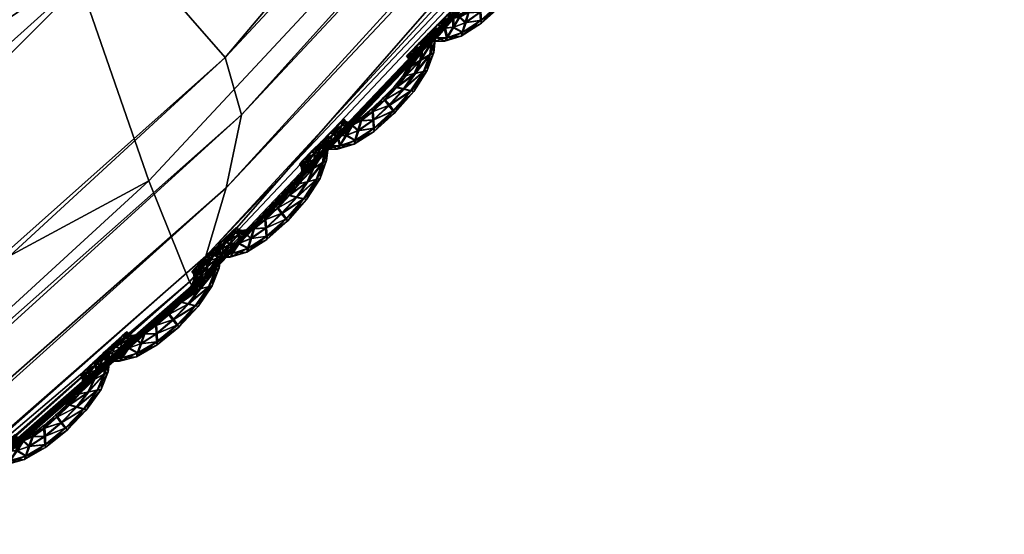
# Model space of a CAD drawing. Extents: x -7.4 to 7.4, y -11.5 to 9.8.
# Tile 123 of 256: x 2.833 to 3.203, y -9.933 to -9.739. Entities that reach past the tile are written whole.
import ezdxf

# ---------------------------------------------------------------- set-up
doc = ezdxf.new("R2010")
doc.units = 0
doc.header["$MEASUREMENT"] = 0
for name, color, linetype in [('A-FURN-3-ST', 150, 'Continuous'), ('A-FURN-3-ST-SEAM', 130, 'Continuous'), ('A-FURN-3-ST-SI', 160, 'Continuous')]:
    doc.layers.add(name, color=color, linetype=linetype)

msp = doc.modelspace()

# ---------------------------------------------------------------- meshes
at = {"layer": 'A-FURN-3-ST'}
mesh = msp.add_polyface(dxfattribs=at)
corners = [(4.47717, -7.95065, 1.0014), (4.33657, -7.82255, 0.61819), (5.06123, -6.76473, 0.61819), (5.23441, -6.83469, 1.00167), (3.67795, -8.94519, 1.00106), (3.5654, -8.76259, 0.61819), (2.88106, -9.79961, 1.00064), (2.80148, -9.5702, 0.61819), (2.12339, -10.4947, 1.00026), (2.08813, -10.22714, 0.61819), (1.39971, -11.01127, 0.99996), (1.4003, -10.71541, 0.61819), (0.69531, -11.33124, 0.99977), (0.70433, -11.01782, 0.61819), (0, -11.44075, 0.99973), (0, -11.12132, 0.61819), (0.5029, -7.33939, 0.55836), (1.00864, -7.24488, 0.55836), (1.09321, -8.13246, 0.55836), (0.54683, -8.28021, 0.55836), (0, -7.37169, 0.55836), (0, -8.33072, 0.55836), (0.60116, -9.28258, 0.55836), (0, -9.35254, 0.55836), (1.19698, -9.07818, 0.55836), (1.52065, -7.09466, 0.55836), (2.0442, -6.90596, 0.55836), (2.19798, -7.58676, 0.55836), (1.64059, -7.89572, 0.55836), (1.7878, -8.74879, 0.55836), (2.39644, -8.30893, 0.55836), (2.76, -7.2209, 0.55836), (3.03409, -7.77204, 0.55836), (3.64265, -7.14208, 0.55836), (4.03502, -7.5243, 0.56582), (4.67836, -6.60499, 0.56582), (1.31767, -10.01274, 0.56582), (0.66432, -10.27312, 0.56582), (0, -10.36224, 0.56582), (2.62062, -9.02726, 0.56582), (1.95821, -9.59241, 0.56582), (3.32982, -8.33303, 0.56582)]
mesh.append_faces([[corners[k] for k in face] for face in [(0, 1, 2), (2, 3, 0), (0, 4, 5), (5, 1, 0), (4, 6, 7), (7, 5, 4), (6, 8, 9), (9, 7, 6), (8, 10, 11), (11, 9, 8), (10, 12, 13), (13, 11, 10), (12, 14, 15), (15, 13, 12), (21, 19, 22), (22, 23, 21), (19, 18, 24), (24, 22, 19), (18, 28, 29), (29, 24, 18), (28, 27, 30), (30, 29, 28), (27, 31, 32), (32, 30, 27), (33, 32, 31), (1, 34, 35), (22, 24, 36), (36, 37, 22), (23, 22, 37), (37, 38, 23), (38, 37, 13), (13, 15, 38), (37, 36, 11), (11, 13, 37), (29, 30, 39), (39, 40, 29), (24, 29, 40), (40, 36, 24), (36, 40, 9), (9, 11, 36), (40, 39, 7), (7, 9, 40), (32, 33, 34), (34, 41, 32), (30, 32, 41), (41, 39, 30), (39, 41, 5), (5, 7, 39), (41, 34, 1), (1, 5, 41)]])
mesh.append_faces([[corners[k] for k in face] for face in [(16, 17, 18), (20, 16, 19), (25, 26, 27), (17, 25, 28)]], dxfattribs={"vtx0": -1, "vtx1": -1, "vtx2": -1})
mesh.append_faces([[corners[k] for k in face] for face in [(18, 19, 16), (19, 21, 20), (27, 28, 25), (28, 18, 17), (31, 27, 26)]], dxfattribs={"vtx1": -1, "vtx2": -1})
mesh = msp.add_polyface(dxfattribs=at)
corners = [(4.52296, -7.97323, 17.62762), (3.71811, -8.97618, 17.61054), (3.71816, -8.97519, 17.60392), (2.89974, -9.83781, 17.59065), (2.90013, -9.83669, 17.58403), (3.71808, -8.97778, 17.62184), (4.52355, -7.97463, 17.63892), (2.90987, -9.75318, 17.64215), (3.70628, -8.89971, 17.66208), (3.66489, -8.85995, 17.75476), (2.87156, -9.70918, 17.73544), (4.4518, -7.87142, 17.77119), (4.49106, -7.90624, 17.67919), (3.71633, -8.91916, 17.64375), (2.916, -9.77468, 17.6237), (2.91023, -9.80225, 17.62861), (3.71823, -8.94408, 17.64854), (4.50372, -7.92329, 17.66094), (4.51291, -7.94509, 17.66561), (3.71823, -8.96724, 17.65139), (2.90263, -9.82792, 17.63158), (2.89926, -9.83888, 17.61956), (3.71808, -8.97713, 17.63937), (4.52031, -7.9654, 17.66835), (4.52335, -7.97405, 17.65633), (2.89906, -9.83962, 17.60199), (1.58171, -8.45956, 18.27869), (1.7571, -9.27744, 18.22761), (2.41476, -8.73272, 18.24062), (2.18599, -8.0359, 18.28793), (1.92196, -9.92626, 18.11565), (2.62767, -9.29037, 18.1314), (3.38768, -8.50872, 18.1468), (3.12344, -8.06359, 18.25272), (4.52296, -7.97323, 17.61533), (3.71811, -8.97618, 17.59822), (3.71808, -8.97778, 17.59309), (2.89906, -9.83962, 17.5732), (2.89974, -9.83781, 17.57833), (4.5226, -7.97237, 17.62104), (2.78086, -9.59105, 17.93085), (3.56595, -8.75662, 17.94865), (4.35453, -7.78527, 17.96356)]
mesh.append_faces([[corners[k] for k in face] for face in [(0, 1, 2), (1, 3, 4), (4, 2, 1), (3, 1, 5), (6, 5, 1), (7, 8, 9), (9, 10, 7), (11, 9, 8), (12, 8, 13), (14, 13, 8), (8, 7, 14), (15, 16, 13), (13, 14, 15), (17, 13, 16), (18, 16, 19), (20, 19, 16), (16, 15, 20), (21, 22, 19), (19, 20, 21), (23, 19, 22), (24, 22, 5), (25, 5, 22), (26, 27, 28), (28, 29, 26), (27, 30, 31), (31, 28, 27), (28, 31, 32), (32, 33, 28), (34, 35, 36), (37, 36, 35), (2, 4, 38), (38, 35, 2), (39, 2, 35), (31, 40, 41), (41, 32, 31), (32, 41, 42), (41, 9, 11), (40, 10, 9), (9, 41, 40)]])
mesh = msp.add_polyface(dxfattribs=at)
corners = [(3.71808, -8.97778, 17.62184), (2.89906, -9.83962, 17.60199), (2.89974, -9.83781, 17.59065), (2.09798, -10.53875, 17.57202), (2.09873, -10.53756, 17.5654), (2.90013, -9.83669, 17.58403), (1.34356, -11.05846, 17.55079), (1.34272, -11.05969, 17.55737), (2.09675, -10.54069, 17.58339), (1.38435, -10.96349, 17.60819), (2.13023, -10.44749, 17.62328), (2.10325, -10.40007, 17.717), (2.90987, -9.75318, 17.64215), (2.87156, -9.70918, 17.73544), (2.13075, -10.47069, 17.60484), (2.916, -9.77468, 17.6237), (1.38079, -10.98796, 17.58978), (1.36516, -11.01932, 17.59499), (2.11769, -10.50043, 17.60986), (2.91023, -9.80225, 17.62861), (2.10336, -10.52808, 17.61298), (2.90263, -9.82792, 17.63158), (1.34882, -11.04844, 17.59826), (3.71808, -8.97713, 17.63937), (2.89926, -9.83888, 17.61956), (1.34169, -11.06089, 17.58635), (2.09711, -10.53991, 17.601), (1.34134, -11.06171, 17.56875), (2.89974, -9.83781, 17.57833), (2.09798, -10.53875, 17.55969), (2.09675, -10.54069, 17.55456), (2.89906, -9.83962, 17.5732), (1.34134, -11.06175, 17.53996), (1.34272, -11.05969, 17.54509), (3.71811, -8.97618, 17.59822), (1.92196, -9.92626, 18.11565), (2.03727, -10.26988, 17.91336), (2.78086, -9.59105, 17.93085), (2.62767, -9.29037, 18.1314), (1.33414, -10.77441, 17.89898)]
mesh.append_faces([[corners[k] for k in face] for face in [(0, 1, 2), (2, 3, 4), (4, 5, 2), (6, 4, 3), (7, 3, 8), (1, 8, 3), (3, 2, 1), (9, 10, 11), (10, 12, 13), (13, 11, 10), (14, 15, 12), (12, 10, 14), (16, 14, 10), (17, 18, 14), (18, 19, 15), (15, 14, 18), (20, 21, 19), (19, 18, 20), (22, 20, 18), (23, 24, 1), (25, 26, 20), (26, 24, 21), (21, 20, 26), (8, 1, 24), (24, 26, 8), (27, 8, 26), (28, 29, 30), (30, 31, 28), (32, 30, 29), (33, 29, 4), (5, 4, 29), (29, 28, 5), (34, 28, 31), (35, 36, 37), (37, 38, 35), (36, 11, 13), (13, 37, 36), (11, 36, 39)]])
at = {"layer": 'A-FURN-3-ST-SEAM'}
mesh = msp.add_polyface(dxfattribs=at)
corners = [(3.02487, -9.71767, 17.59039), (3.02, -9.72504, 17.59023), (3.01727, -9.72442, 17.59149), (3.01173, -9.73052, 17.59137), (3.02119, -9.72525, 17.58689), (3.02139, -9.71853, 17.5916), (3.01019, -9.72846, 17.59012), (3.01339, -9.73258, 17.59008), (3.01415, -9.73328, 17.5867), (3.02629, -9.71733, 17.587), (3.0272, -9.7114, 17.59042), (3.01462, -9.72376, 17.59023), (3.00552, -9.73291, 17.59), (3.00571, -9.73604, 17.59122), (3.01371, -9.7325, 17.58335), (3.02032, -9.725, 17.58354), (3.02352, -9.71359, 17.59168), (3.01806, -9.71935, 17.59035), (3.00975, -9.72768, 17.58677), (3.01375, -9.72347, 17.58685), (3.00603, -9.73917, 17.58989), (3.00631, -9.74028, 17.58651), (3.00635, -9.73909, 17.58316), (3.02515, -9.71758, 17.58365), (3.02871, -9.71054, 17.58708), (3.02776, -9.70691, 17.59046), (3.01695, -9.71964, 17.58696), (3.0056, -9.73171, 17.58666), (3.00128, -9.73629, 17.58989), (3.0001, -9.74004, 17.59107), (3.00615, -9.73592, 17.58194), (3.01217, -9.73044, 17.5821), (3.01767, -9.7243, 17.58225), (3.02412, -9.71004, 17.59172), (3.01996, -9.71577, 17.59039), (3.01877, -9.71655, 17.587), (3.0149, -9.72368, 17.5835), (3.0105, -9.72838, 17.58339), (3.01838, -9.71927, 17.58362), (2.99903, -9.74375, 17.58974), (2.99875, -9.7451, 17.58635), (2.9993, -9.74366, 17.58301), (3.00053, -9.73991, 17.58183), (3.02182, -9.71845, 17.58236), (3.02752, -9.71132, 17.58369), (3.02926, -9.70572, 17.58712), (3.02744, -9.70457, 17.59046), (3.02028, -9.71569, 17.58365), (3.00583, -9.73283, 17.58327), (3.00184, -9.73485, 17.58654), (2.99792, -9.73802, 17.58982), (2.9955, -9.74185, 17.59099), (3.0016, -9.7362, 17.58316), (3.02894, -9.7032, 17.58712), (3.02384, -9.70811, 17.59172), (3.0206, -9.71317, 17.59042), (3.01941, -9.71433, 17.58704), (3.02087, -9.71313, 17.58369), (3.02396, -9.7135, 17.58244), (2.99321, -9.74568, 17.58963), (2.9925, -9.74704, 17.58624), (2.99353, -9.74556, 17.5829), (2.99594, -9.74173, 17.58171), (2.99823, -9.73794, 17.58308), (3.02803, -9.70683, 17.58373), (3.02776, -9.70448, 17.58377), (3.02823, -9.70205, 17.58712), (3.02677, -9.70341, 17.5905), (3.02451, -9.70996, 17.58244), (2.99895, -9.73654, 17.58647), (2.99558, -9.73843, 17.58978), (2.99234, -9.7421, 17.59092), (3.02705, -9.70337, 17.58377), (3.02317, -9.707, 17.59172), (3.02036, -9.71161, 17.59042), (3.01917, -9.71289, 17.58704), (3.02063, -9.71153, 17.58369), (2.98925, -9.74576, 17.58959), (2.98822, -9.74708, 17.58617), (2.98957, -9.74568, 17.58285), (2.99278, -9.74197, 17.58168), (2.9959, -9.73835, 17.58305), (2.99693, -9.73699, 17.58643), (3.02424, -9.70798, 17.58247), (3.02356, -9.70691, 17.58247), (2.9942, -9.73798, 17.58978), (2.99064, -9.74156, 17.59092), (3.01968, -9.71058, 17.59042), (3.0185, -9.7119, 17.58704), (3.01996, -9.7105, 17.58369), (2.99566, -9.73657, 17.58643), (2.98719, -9.74515, 17.58955), (2.98605, -9.74646, 17.58617), (2.98751, -9.74506, 17.58282), (2.99107, -9.74144, 17.58168), (2.99451, -9.73789, 17.58305), (2.99487, -9.73571, 17.58643), (2.99337, -9.73711, 17.58978), (2.98977, -9.7407, 17.59092), (2.99368, -9.73699, 17.58305), (2.98628, -9.74424, 17.58955), (2.98514, -9.74556, 17.58617), (2.9866, -9.74415, 17.58282), (2.9902, -9.74057, 17.58168)]
mesh.append_faces([[corners[k] for k in face] for face in [(2, 1, 0), (1, 2, 3), (0, 1, 4), (0, 5, 2), (6, 3, 2), (3, 7, 1), (8, 4, 1), (4, 9, 0), (5, 0, 10), (11, 2, 5), (3, 6, 12), (2, 11, 6), (7, 3, 13), (1, 7, 8), (4, 8, 14), (9, 4, 15), (10, 0, 9), (10, 16, 5), (5, 17, 11), (12, 6, 18), (12, 13, 3), (6, 11, 19), (13, 20, 7), (21, 8, 7), (22, 14, 8), (14, 15, 4), (15, 23, 9), (9, 24, 10), (16, 10, 25), (17, 5, 16), (11, 17, 26), (19, 18, 6), (18, 27, 12), (13, 12, 28), (26, 19, 11), (20, 13, 29), (7, 20, 21), (8, 21, 22), (14, 22, 30), (15, 14, 31), (23, 15, 32), (24, 9, 23), (25, 10, 24), (25, 33, 16), (16, 34, 17), (35, 26, 17), (18, 19, 36), (27, 18, 37), (28, 12, 27), (28, 29, 13), (19, 26, 38), (29, 39, 20), (40, 21, 20), (41, 22, 21), (42, 30, 22), (30, 31, 14), (31, 32, 15), (32, 43, 23), (23, 44, 24), (24, 45, 25), (33, 25, 46), (34, 16, 33), (17, 34, 35), (26, 35, 47), (38, 36, 19), (36, 37, 18), (37, 48, 27), (27, 49, 28), (29, 28, 50), (47, 38, 26), (39, 29, 51), (20, 39, 40), (21, 40, 41), (22, 41, 42), (30, 42, 52), (31, 30, 48), (32, 31, 37), (43, 32, 36), (44, 23, 43), (45, 24, 44), (25, 45, 53), (53, 46, 25), (46, 54, 33), (33, 55, 34), (56, 35, 34), (57, 47, 35), (36, 38, 43), (37, 36, 32), (48, 37, 31), (49, 27, 48), (50, 28, 49), (50, 51, 29), (38, 47, 58), (51, 59, 39), (60, 40, 39), (61, 41, 40), (62, 42, 41), (63, 52, 42), (52, 48, 30), (43, 58, 44), (44, 64, 45), (65, 53, 45), (46, 53, 66), (54, 46, 67), (55, 33, 54), (34, 55, 56), (35, 56, 57), (47, 57, 68), (58, 43, 38), (48, 52, 49), (49, 69, 50), (51, 50, 70), (68, 58, 47), (59, 51, 71), (39, 59, 60), (40, 60, 61), (41, 61, 62), (42, 62, 63), (52, 63, 69), (64, 44, 58), (45, 64, 65), (53, 65, 72), (72, 66, 53), (66, 67, 46), (67, 73, 54), (54, 74, 55), (56, 55, 74), (57, 56, 75), (68, 57, 76), (69, 49, 52), (70, 50, 69), (70, 71, 51), (58, 68, 64), (71, 77, 59), (78, 60, 59), (79, 61, 60), (80, 62, 61), (81, 63, 62), (82, 69, 63), (83, 65, 64), (84, 72, 65), (74, 54, 73), (74, 75, 56), (75, 76, 57), (76, 83, 68), (69, 82, 70), (71, 70, 85), (64, 68, 83), (77, 71, 86), (59, 77, 78), (60, 78, 79), (61, 79, 80), (62, 80, 81), (63, 81, 82), (65, 83, 84), (73, 87, 74), (75, 74, 87), (76, 75, 88), (83, 76, 89), (70, 82, 90), (90, 85, 70), (85, 86, 71), (86, 91, 77), (78, 77, 91), (79, 78, 92), (80, 79, 93), (81, 80, 94), (82, 81, 95), (89, 84, 83), (87, 88, 75), (88, 89, 76), (95, 90, 82), (85, 90, 96), (86, 85, 97), (91, 86, 98), (91, 92, 78), (92, 93, 79), (93, 94, 80), (94, 95, 81), (90, 95, 99), (99, 96, 90), (96, 97, 85), (97, 98, 86), (98, 100, 91), (92, 91, 100), (93, 92, 101), (94, 93, 102), (95, 94, 103), (103, 99, 95), (100, 101, 92), (101, 102, 93), (102, 103, 94)]])
mesh = msp.add_polyface(dxfattribs=at)
corners = [(2.9845, -9.75837, 17.5894), (2.97968, -9.76575, 17.58925), (2.97691, -9.76509, 17.5905), (2.97136, -9.77122, 17.59039), (2.98082, -9.76595, 17.5859), (2.98106, -9.7592, 17.59061), (2.96982, -9.76917, 17.58913), (2.97303, -9.77324, 17.58909), (2.97378, -9.77398, 17.58571), (2.98593, -9.758, 17.58601), (2.98688, -9.75207, 17.58944), (2.97425, -9.76443, 17.58925), (2.96519, -9.77357, 17.58902), (2.96539, -9.77675, 17.59023), (2.97334, -9.77316, 17.58236), (2.97995, -9.76566, 17.58251), (2.9832, -9.75425, 17.59069), (2.97774, -9.76002, 17.58932), (2.96939, -9.76834, 17.58578), (2.97342, -9.76414, 17.58586), (2.96566, -9.77983, 17.5889), (2.96594, -9.78099, 17.58552), (2.96598, -9.77975, 17.58217), (2.98482, -9.75829, 17.58267), (2.98838, -9.7512, 17.58609), (2.98743, -9.74758, 17.58947), (2.97659, -9.76031, 17.58597), (2.96523, -9.77238, 17.58567), (2.96092, -9.77695, 17.5889), (2.95973, -9.7807, 17.59008), (2.96579, -9.77662, 17.58095), (2.9718, -9.7711, 17.58111), (2.97734, -9.765, 17.58126), (2.98379, -9.75071, 17.59073), (2.97963, -9.75644, 17.5894), (2.97841, -9.75721, 17.58601), (2.97457, -9.76435, 17.58251), (2.97014, -9.76908, 17.5824), (2.97801, -9.75994, 17.58263), (2.95866, -9.78441, 17.58875), (2.95839, -9.78581, 17.58537), (2.95898, -9.78433, 17.58202), (2.96017, -9.78058, 17.58084), (2.98146, -9.75911, 17.58137), (2.98716, -9.75199, 17.5827), (2.9889, -9.74634, 17.58613), (2.98711, -9.74519, 17.58947), (2.97995, -9.75635, 17.58267), (2.96551, -9.77349, 17.58229), (2.96151, -9.77551, 17.58556), (2.95755, -9.77868, 17.58883), (2.95518, -9.78251, 17.59), (2.96124, -9.77687, 17.58217), (2.98858, -9.74387, 17.58613), (2.98351, -9.74873, 17.59073), (2.98027, -9.75384, 17.58944), (2.97904, -9.755, 17.58605), (2.98055, -9.75376, 17.5827), (2.98359, -9.75417, 17.58145), (2.95288, -9.78635, 17.58864), (2.95217, -9.78771, 17.58525), (2.9532, -9.78626, 17.5819), (2.95562, -9.78243, 17.58073), (2.95787, -9.7786, 17.5821), (2.98771, -9.74749, 17.58274), (2.98739, -9.74515, 17.58274), (2.98791, -9.74267, 17.58613), (2.98644, -9.74408, 17.58951), (2.98419, -9.75062, 17.58145), (2.95862, -9.7772, 17.58548), (2.95522, -9.7791, 17.58879), (2.95202, -9.78276, 17.58993), (2.98676, -9.74399, 17.58278), (2.98284, -9.74766, 17.59073), (2.98003, -9.75228, 17.58944), (2.97884, -9.75355, 17.58605), (2.98031, -9.75219, 17.5827), (2.94889, -9.78643, 17.5886), (2.94786, -9.78775, 17.58518), (2.9492, -9.78635, 17.58187), (2.95245, -9.78264, 17.58069), (2.95554, -9.77897, 17.58206), (2.95656, -9.77765, 17.58544), (2.98391, -9.74865, 17.58149), (2.98324, -9.74758, 17.58149), (2.95387, -9.7786, 17.58879), (2.95031, -9.78223, 17.58993), (2.97936, -9.75124, 17.58944), (2.97817, -9.75252, 17.58605), (2.97963, -9.75116, 17.5827), (2.95534, -9.77724, 17.58544), (2.94687, -9.78581, 17.58856), (2.94572, -9.78709, 17.58518), (2.94719, -9.78573, 17.58183), (2.95075, -9.7821, 17.58069), (2.95419, -9.77852, 17.58206), (2.95454, -9.77637, 17.58544), (2.95304, -9.77774, 17.58879), (2.94944, -9.78136, 17.58993), (2.95336, -9.77765, 17.58206), (2.94596, -9.78491, 17.58856), (2.94477, -9.78622, 17.58518), (2.94627, -9.78482, 17.58183), (2.94988, -9.78124, 17.58069)]
mesh.append_faces([[corners[k] for k in face] for face in [(2, 1, 0), (1, 2, 3), (0, 1, 4), (0, 5, 2), (6, 3, 2), (3, 7, 1), (8, 4, 1), (4, 9, 0), (5, 0, 10), (11, 2, 5), (3, 6, 12), (2, 11, 6), (7, 3, 13), (1, 7, 8), (4, 8, 14), (9, 4, 15), (10, 0, 9), (10, 16, 5), (5, 17, 11), (12, 6, 18), (12, 13, 3), (6, 11, 19), (13, 20, 7), (21, 8, 7), (22, 14, 8), (14, 15, 4), (15, 23, 9), (9, 24, 10), (16, 10, 25), (17, 5, 16), (11, 17, 26), (19, 18, 6), (18, 27, 12), (13, 12, 28), (26, 19, 11), (20, 13, 29), (7, 20, 21), (8, 21, 22), (14, 22, 30), (15, 14, 31), (23, 15, 32), (24, 9, 23), (25, 10, 24), (25, 33, 16), (16, 34, 17), (35, 26, 17), (18, 19, 36), (27, 18, 37), (28, 12, 27), (28, 29, 13), (19, 26, 38), (29, 39, 20), (40, 21, 20), (41, 22, 21), (42, 30, 22), (30, 31, 14), (31, 32, 15), (32, 43, 23), (23, 44, 24), (24, 45, 25), (33, 25, 46), (34, 16, 33), (17, 34, 35), (26, 35, 47), (38, 36, 19), (36, 37, 18), (37, 48, 27), (27, 49, 28), (29, 28, 50), (47, 38, 26), (39, 29, 51), (20, 39, 40), (21, 40, 41), (22, 41, 42), (30, 42, 52), (31, 30, 48), (32, 31, 37), (43, 32, 36), (44, 23, 43), (45, 24, 44), (25, 45, 53), (53, 46, 25), (46, 54, 33), (33, 55, 34), (56, 35, 34), (57, 47, 35), (36, 38, 43), (37, 36, 32), (48, 37, 31), (49, 27, 48), (50, 28, 49), (50, 51, 29), (38, 47, 58), (51, 59, 39), (60, 40, 39), (61, 41, 40), (62, 42, 41), (63, 52, 42), (52, 48, 30), (43, 58, 44), (44, 64, 45), (65, 53, 45), (46, 53, 66), (54, 46, 67), (55, 33, 54), (34, 55, 56), (35, 56, 57), (47, 57, 68), (58, 43, 38), (48, 52, 49), (49, 69, 50), (51, 50, 70), (68, 58, 47), (59, 51, 71), (39, 59, 60), (40, 60, 61), (41, 61, 62), (42, 62, 63), (52, 63, 69), (64, 44, 58), (45, 64, 65), (53, 65, 72), (72, 66, 53), (66, 67, 46), (67, 73, 54), (54, 74, 55), (56, 55, 74), (57, 56, 75), (68, 57, 76), (69, 49, 52), (70, 50, 69), (70, 71, 51), (58, 68, 64), (71, 77, 59), (78, 60, 59), (79, 61, 60), (80, 62, 61), (81, 63, 62), (82, 69, 63), (83, 65, 64), (84, 72, 65), (74, 54, 73), (74, 75, 56), (75, 76, 57), (76, 83, 68), (69, 82, 70), (71, 70, 85), (64, 68, 83), (77, 71, 86), (59, 77, 78), (60, 78, 79), (61, 79, 80), (62, 80, 81), (63, 81, 82), (65, 83, 84), (73, 87, 74), (75, 74, 87), (76, 75, 88), (83, 76, 89), (70, 82, 90), (90, 85, 70), (85, 86, 71), (86, 91, 77), (78, 77, 91), (79, 78, 92), (80, 79, 93), (81, 80, 94), (82, 81, 95), (89, 84, 83), (87, 88, 75), (88, 89, 76), (95, 90, 82), (85, 90, 96), (86, 85, 97), (91, 86, 98), (91, 92, 78), (92, 93, 79), (93, 94, 80), (94, 95, 81), (90, 95, 99), (99, 96, 90), (96, 97, 85), (97, 98, 86), (98, 100, 91), (92, 91, 100), (93, 92, 101), (94, 93, 102), (95, 94, 103), (103, 99, 95), (100, 101, 92), (101, 102, 93), (102, 103, 94)]])
mesh = msp.add_polyface(dxfattribs=at)
corners = [(2.94414, -9.79904, 17.58841), (2.93931, -9.80641, 17.58826), (2.93654, -9.80579, 17.58951), (2.931, -9.81189, 17.5894), (2.94046, -9.80662, 17.58491), (2.9407, -9.7999, 17.58963), (2.9295, -9.80983, 17.58814), (2.93266, -9.81395, 17.5881), (2.93341, -9.81465, 17.58472), (2.94556, -9.79871, 17.58502), (2.94651, -9.79273, 17.58845), (2.93393, -9.80509, 17.58826), (2.92483, -9.81424, 17.58803), (2.92498, -9.81737, 17.58921), (2.93298, -9.81387, 17.58137), (2.93959, -9.80637, 17.58152), (2.94283, -9.79491, 17.5897), (2.93737, -9.80068, 17.58833), (2.92906, -9.80901, 17.5848), (2.93306, -9.8048, 17.58487), (2.9253, -9.8205, 17.58792), (2.92554, -9.82162, 17.58453), (2.92562, -9.82042, 17.58118), (2.94445, -9.79895, 17.58168), (2.94802, -9.79187, 17.5851), (2.94707, -9.78824, 17.58848), (2.93626, -9.80097, 17.58499), (2.9249, -9.81304, 17.58468), (2.92055, -9.81762, 17.58792), (2.91937, -9.82132, 17.58909), (2.92542, -9.81729, 17.57997), (2.93143, -9.81177, 17.58012), (2.93698, -9.80567, 17.58027), (2.94342, -9.79137, 17.58974), (2.93931, -9.7971, 17.58841), (2.93808, -9.79788, 17.58502), (2.9342, -9.80501, 17.58152), (2.92981, -9.80975, 17.58141), (2.93769, -9.80064, 17.58164), (2.91826, -9.82503, 17.58776), (2.91798, -9.82639, 17.58438), (2.91858, -9.82495, 17.58103), (2.9198, -9.82125, 17.57985), (2.94113, -9.79978, 17.58038), (2.94683, -9.79265, 17.58171), (2.94857, -9.78701, 17.58514), (2.94679, -9.78585, 17.58848), (2.93959, -9.79702, 17.58168), (2.92514, -9.81416, 17.5813), (2.92115, -9.81618, 17.58457), (2.91719, -9.81931, 17.58784), (2.91478, -9.82314, 17.58902), (2.92087, -9.81754, 17.58118), (2.94825, -9.78449, 17.58514), (2.94319, -9.7894, 17.58974), (2.9399, -9.7945, 17.58845), (2.93872, -9.79566, 17.58506), (2.94022, -9.79442, 17.58171), (2.94327, -9.79483, 17.58046), (2.91248, -9.82693, 17.58765), (2.91173, -9.82829, 17.58426), (2.9128, -9.82685, 17.58092), (2.91521, -9.82302, 17.57974), (2.9175, -9.81923, 17.58111), (2.94738, -9.78816, 17.58175), (2.94707, -9.78581, 17.58175), (2.94758, -9.78334, 17.58514), (2.94612, -9.78474, 17.58852), (2.94386, -9.79129, 17.58046), (2.91826, -9.81787, 17.58449), (2.91485, -9.81968, 17.5878), (2.91161, -9.82334, 17.58894), (2.94639, -9.78466, 17.58179), (2.94252, -9.78832, 17.58974), (2.93967, -9.7929, 17.58845), (2.93852, -9.79422, 17.58506), (2.93998, -9.79286, 17.58171), (2.90848, -9.82697, 17.58761), (2.90745, -9.82833, 17.58419), (2.9088, -9.82689, 17.58088), (2.91204, -9.82322, 17.5797), (2.91517, -9.8196, 17.58107), (2.9162, -9.81828, 17.58445), (2.94358, -9.78931, 17.5805), (2.94291, -9.78824, 17.5805), (2.91351, -9.81923, 17.58776), (2.90991, -9.82281, 17.58894), (2.93903, -9.79187, 17.58845), (2.93785, -9.79318, 17.58506), (2.93931, -9.79183, 17.58171), (2.91497, -9.81787, 17.58445), (2.90646, -9.82635, 17.58757), (2.90528, -9.82763, 17.58419), (2.90678, -9.82627, 17.58084), (2.91034, -9.82269, 17.5797), (2.91383, -9.81914, 17.58107), (2.91418, -9.81696, 17.58445), (2.91268, -9.81836, 17.5878), (2.90904, -9.8219, 17.58894), (2.91299, -9.81828, 17.58107), (2.90555, -9.82545, 17.58757), (2.90437, -9.82672, 17.58419), (2.90587, -9.82536, 17.58084), (2.90947, -9.82178, 17.5797)]
mesh.append_faces([[corners[k] for k in face] for face in [(2, 1, 0), (1, 2, 3), (0, 1, 4), (0, 5, 2), (6, 3, 2), (3, 7, 1), (8, 4, 1), (4, 9, 0), (5, 0, 10), (11, 2, 5), (3, 6, 12), (2, 11, 6), (7, 3, 13), (1, 7, 8), (4, 8, 14), (9, 4, 15), (10, 0, 9), (10, 16, 5), (5, 17, 11), (12, 6, 18), (12, 13, 3), (6, 11, 19), (13, 20, 7), (21, 8, 7), (22, 14, 8), (14, 15, 4), (15, 23, 9), (9, 24, 10), (16, 10, 25), (17, 5, 16), (11, 17, 26), (19, 18, 6), (18, 27, 12), (13, 12, 28), (26, 19, 11), (20, 13, 29), (7, 20, 21), (8, 21, 22), (14, 22, 30), (15, 14, 31), (23, 15, 32), (24, 9, 23), (25, 10, 24), (25, 33, 16), (16, 34, 17), (35, 26, 17), (18, 19, 36), (27, 18, 37), (28, 12, 27), (28, 29, 13), (19, 26, 38), (29, 39, 20), (40, 21, 20), (41, 22, 21), (42, 30, 22), (30, 31, 14), (31, 32, 15), (32, 43, 23), (23, 44, 24), (24, 45, 25), (33, 25, 46), (34, 16, 33), (17, 34, 35), (26, 35, 47), (38, 36, 19), (36, 37, 18), (37, 48, 27), (27, 49, 28), (29, 28, 50), (47, 38, 26), (39, 29, 51), (20, 39, 40), (21, 40, 41), (22, 41, 42), (30, 42, 52), (31, 30, 48), (32, 31, 37), (43, 32, 36), (44, 23, 43), (45, 24, 44), (25, 45, 53), (53, 46, 25), (46, 54, 33), (33, 55, 34), (56, 35, 34), (57, 47, 35), (36, 38, 43), (37, 36, 32), (48, 37, 31), (49, 27, 48), (50, 28, 49), (50, 51, 29), (38, 47, 58), (51, 59, 39), (60, 40, 39), (61, 41, 40), (62, 42, 41), (63, 52, 42), (52, 48, 30), (43, 58, 44), (44, 64, 45), (65, 53, 45), (46, 53, 66), (54, 46, 67), (55, 33, 54), (34, 55, 56), (35, 56, 57), (47, 57, 68), (58, 43, 38), (48, 52, 49), (49, 69, 50), (51, 50, 70), (68, 58, 47), (59, 51, 71), (39, 59, 60), (40, 60, 61), (41, 61, 62), (42, 62, 63), (52, 63, 69), (64, 44, 58), (45, 64, 65), (53, 65, 72), (72, 66, 53), (66, 67, 46), (67, 73, 54), (54, 74, 55), (56, 55, 74), (57, 56, 75), (68, 57, 76), (69, 49, 52), (70, 50, 69), (70, 71, 51), (58, 68, 64), (71, 77, 59), (78, 60, 59), (79, 61, 60), (80, 62, 61), (81, 63, 62), (82, 69, 63), (83, 65, 64), (84, 72, 65), (74, 54, 73), (74, 75, 56), (75, 76, 57), (76, 83, 68), (69, 82, 70), (71, 70, 85), (64, 68, 83), (77, 71, 86), (59, 77, 78), (60, 78, 79), (61, 79, 80), (62, 80, 81), (63, 81, 82), (65, 83, 84), (73, 87, 74), (75, 74, 87), (76, 75, 88), (83, 76, 89), (70, 82, 90), (90, 85, 70), (85, 86, 71), (86, 91, 77), (78, 77, 91), (79, 78, 92), (80, 79, 93), (81, 80, 94), (82, 81, 95), (89, 84, 83), (87, 88, 75), (88, 89, 76), (95, 90, 82), (85, 90, 96), (86, 85, 97), (91, 86, 98), (91, 92, 78), (92, 93, 79), (93, 94, 80), (94, 95, 81), (90, 95, 99), (99, 96, 90), (96, 97, 85), (97, 98, 86), (98, 100, 91), (92, 91, 100), (93, 92, 101), (94, 93, 102), (95, 94, 103), (103, 99, 95), (100, 101, 92), (101, 102, 93), (102, 103, 94)]])
mesh = msp.add_polyface(dxfattribs=at)
corners = [(2.90358, -9.83945, 17.58738), (2.89855, -9.84666, 17.58727), (2.89582, -9.84601, 17.58852), (2.89004, -9.85189, 17.58837), (2.89974, -9.84691, 17.58392), (2.90013, -9.84028, 17.58864), (2.88854, -9.84984, 17.58715), (2.89166, -9.85392, 17.58712), (2.89241, -9.85466, 17.58373), (2.905, -9.83912, 17.58403), (2.90603, -9.83327, 17.58746), (2.89317, -9.8453, 17.58727), (2.88371, -9.85404, 17.587), (2.88383, -9.85713, 17.58822), (2.89198, -9.85383, 17.58038), (2.89887, -9.84662, 17.58053), (2.90235, -9.83542, 17.58871), (2.89677, -9.84106, 17.58734), (2.88814, -9.84901, 17.58377), (2.8923, -9.84502, 17.58388), (2.88407, -9.86018, 17.58692), (2.88426, -9.86129, 17.58354), (2.88438, -9.86014, 17.58019), (2.90389, -9.83941, 17.58069), (2.90757, -9.83241, 17.58411), (2.90666, -9.82878, 17.58749), (2.89566, -9.84135, 17.584), (2.88379, -9.85284, 17.58365), (2.87932, -9.85721, 17.58689), (2.87797, -9.86088, 17.5881), (2.88426, -9.85705, 17.57898), (2.89048, -9.85178, 17.57913), (2.89621, -9.84592, 17.57928), (2.90298, -9.83191, 17.58871), (2.89879, -9.83756, 17.58742), (2.89756, -9.83834, 17.58403), (2.89349, -9.84522, 17.58053), (2.88886, -9.84975, 17.58042), (2.89709, -9.84098, 17.58061), (2.87679, -9.8645, 17.58674), (2.87647, -9.86582, 17.58335), (2.8771, -9.86442, 17.58004), (2.87841, -9.86075, 17.57882), (2.90053, -9.84019, 17.5794), (2.90635, -9.83319, 17.58073), (2.90813, -9.82759, 17.58415), (2.90635, -9.82643, 17.58749), (2.89906, -9.83748, 17.58069), (2.88403, -9.85396, 17.58027), (2.87991, -9.85581, 17.58358), (2.87584, -9.85882, 17.58681), (2.8733, -9.86253, 17.58799), (2.87964, -9.85717, 17.58016), (2.90785, -9.82508, 17.58415), (2.90274, -9.82993, 17.58875), (2.89942, -9.835, 17.58746), (2.89823, -9.83612, 17.58407), (2.89974, -9.83492, 17.58073), (2.90274, -9.83533, 17.57943), (2.87085, -9.86619, 17.58666), (2.8701, -9.86751, 17.58324), (2.8712, -9.86611, 17.57993), (2.87374, -9.8624, 17.57875), (2.87615, -9.85873, 17.58012), (2.90694, -9.8287, 17.58077), (2.90666, -9.82635, 17.58077), (2.90718, -9.82392, 17.58415), (2.90571, -9.82528, 17.58753), (2.90338, -9.83179, 17.57947), (2.8769, -9.85742, 17.5835), (2.87346, -9.85915, 17.58677), (2.87006, -9.86265, 17.58795), (2.90599, -9.8252, 17.5808), (2.90207, -9.82882, 17.58875), (2.89922, -9.8334, 17.58746), (2.89804, -9.83467, 17.58407), (2.8995, -9.83336, 17.58073), (2.86681, -9.86615, 17.58658), (2.86574, -9.86743, 17.5832), (2.86713, -9.86607, 17.57985), (2.87049, -9.86257, 17.57871), (2.87378, -9.85907, 17.58008), (2.87484, -9.85779, 17.58346), (2.90314, -9.82981, 17.57951), (2.90247, -9.82874, 17.57951), (2.87207, -9.85865, 17.58677), (2.86836, -9.86208, 17.58795), (2.89855, -9.83237, 17.58746), (2.89736, -9.83368, 17.58407), (2.89887, -9.83233, 17.58073), (2.87362, -9.85734, 17.58346), (2.86475, -9.86549, 17.58658), (2.86357, -9.86673, 17.58316), (2.86507, -9.86541, 17.57985), (2.86879, -9.86195, 17.57867), (2.87239, -9.85857, 17.58004), (2.87283, -9.85647, 17.58346), (2.87124, -9.85779, 17.58677), (2.86749, -9.86117, 17.58795), (2.8716, -9.8577, 17.58004), (2.86384, -9.86459, 17.58658), (2.86262, -9.86582, 17.58316), (2.86416, -9.8645, 17.57985), (2.86796, -9.86108, 17.57867)]
mesh.append_faces([[corners[k] for k in face] for face in [(2, 1, 0), (1, 2, 3), (0, 1, 4), (0, 5, 2), (6, 3, 2), (3, 7, 1), (8, 4, 1), (4, 9, 0), (5, 0, 10), (11, 2, 5), (3, 6, 12), (2, 11, 6), (7, 3, 13), (1, 7, 8), (4, 8, 14), (9, 4, 15), (10, 0, 9), (10, 16, 5), (5, 17, 11), (12, 6, 18), (12, 13, 3), (6, 11, 19), (13, 20, 7), (21, 8, 7), (22, 14, 8), (14, 15, 4), (15, 23, 9), (9, 24, 10), (16, 10, 25), (17, 5, 16), (11, 17, 26), (19, 18, 6), (18, 27, 12), (13, 12, 28), (26, 19, 11), (20, 13, 29), (7, 20, 21), (8, 21, 22), (14, 22, 30), (15, 14, 31), (23, 15, 32), (24, 9, 23), (25, 10, 24), (25, 33, 16), (16, 34, 17), (35, 26, 17), (18, 19, 36), (27, 18, 37), (28, 12, 27), (28, 29, 13), (19, 26, 38), (29, 39, 20), (40, 21, 20), (41, 22, 21), (42, 30, 22), (30, 31, 14), (31, 32, 15), (32, 43, 23), (23, 44, 24), (24, 45, 25), (33, 25, 46), (34, 16, 33), (17, 34, 35), (26, 35, 47), (38, 36, 19), (36, 37, 18), (37, 48, 27), (27, 49, 28), (29, 28, 50), (47, 38, 26), (39, 29, 51), (20, 39, 40), (21, 40, 41), (22, 41, 42), (30, 42, 52), (31, 30, 48), (32, 31, 37), (43, 32, 36), (44, 23, 43), (45, 24, 44), (25, 45, 53), (53, 46, 25), (46, 54, 33), (33, 55, 34), (56, 35, 34), (57, 47, 35), (36, 38, 43), (37, 36, 32), (48, 37, 31), (49, 27, 48), (50, 28, 49), (50, 51, 29), (38, 47, 58), (51, 59, 39), (60, 40, 39), (61, 41, 40), (62, 42, 41), (63, 52, 42), (52, 48, 30), (43, 58, 44), (44, 64, 45), (65, 53, 45), (46, 53, 66), (54, 46, 67), (55, 33, 54), (34, 55, 56), (35, 56, 57), (47, 57, 68), (58, 43, 38), (48, 52, 49), (49, 69, 50), (51, 50, 70), (68, 58, 47), (59, 51, 71), (39, 59, 60), (40, 60, 61), (41, 61, 62), (42, 62, 63), (52, 63, 69), (64, 44, 58), (45, 64, 65), (53, 65, 72), (72, 66, 53), (66, 67, 46), (67, 73, 54), (54, 74, 55), (56, 55, 74), (57, 56, 75), (68, 57, 76), (69, 49, 52), (70, 50, 69), (70, 71, 51), (58, 68, 64), (71, 77, 59), (78, 60, 59), (79, 61, 60), (80, 62, 61), (81, 63, 62), (82, 69, 63), (83, 65, 64), (84, 72, 65), (74, 54, 73), (74, 75, 56), (75, 76, 57), (76, 83, 68), (69, 82, 70), (71, 70, 85), (64, 68, 83), (77, 71, 86), (59, 77, 78), (60, 78, 79), (61, 79, 80), (62, 80, 81), (63, 81, 82), (65, 83, 84), (73, 87, 74), (75, 74, 87), (76, 75, 88), (83, 76, 89), (70, 82, 90), (90, 85, 70), (85, 86, 71), (86, 91, 77), (78, 77, 91), (79, 78, 92), (80, 79, 93), (81, 80, 94), (82, 81, 95), (89, 84, 83), (87, 88, 75), (88, 89, 76), (95, 90, 82), (85, 90, 96), (86, 85, 97), (91, 86, 98), (91, 92, 78), (92, 93, 79), (93, 94, 80), (94, 95, 81), (90, 95, 99), (99, 96, 90), (96, 97, 85), (97, 98, 86), (98, 100, 91), (92, 91, 100), (93, 92, 101), (94, 93, 102), (95, 94, 103), (103, 99, 95), (100, 101, 92), (101, 102, 93), (102, 103, 94)]])
mesh = msp.add_polyface(dxfattribs=at)
corners = [(2.86167, -9.87839, 17.58639), (2.85652, -9.88552, 17.58628), (2.85375, -9.88478, 17.58753), (2.84797, -9.89062, 17.58738), (2.85771, -9.88572, 17.5829), (2.85815, -9.87913, 17.58765), (2.84647, -9.88853, 17.58613), (2.8496, -9.89268, 17.58609), (2.85035, -9.89343, 17.58274), (2.86313, -9.8781, 17.58305), (2.86424, -9.87229, 17.58647), (2.8511, -9.88404, 17.58624), (2.8416, -9.89273, 17.58601), (2.84172, -9.89586, 17.58723), (2.84991, -9.8926, 17.57936), (2.85684, -9.88543, 17.57955), (2.86044, -9.87431, 17.58769), (2.8547, -9.87983, 17.58635), (2.84604, -9.88774, 17.58278), (2.85023, -9.88375, 17.5829), (2.84196, -9.89891, 17.5859), (2.84216, -9.90002, 17.58251), (2.84228, -9.89882, 17.57921), (2.86194, -9.8783, 17.57966), (2.86578, -9.87147, 17.58312), (2.86491, -9.86788, 17.58651), (2.85355, -9.88004, 17.58297), (2.84172, -9.89153, 17.58267), (2.83721, -9.89594, 17.5859), (2.83587, -9.89956, 17.58708), (2.84216, -9.89573, 17.57795), (2.84841, -9.8905, 17.57814), (2.85419, -9.88469, 17.57829), (2.86111, -9.87085, 17.58772), (2.85676, -9.87633, 17.58639), (2.8555, -9.87707, 17.58305), (2.85138, -9.88395, 17.57951), (2.84679, -9.88844, 17.5794), (2.85502, -9.87975, 17.57963), (2.83468, -9.90319, 17.58575), (2.83436, -9.90451, 17.58236), (2.835, -9.90311, 17.57901), (2.8363, -9.89949, 17.57783), (2.85854, -9.87901, 17.57837), (2.86452, -9.87221, 17.57974), (2.86646, -9.86673, 17.58316), (2.86467, -9.86553, 17.58651), (2.85708, -9.87629, 17.57966), (2.84192, -9.89268, 17.57928), (2.83785, -9.89454, 17.58255), (2.83373, -9.8975, 17.58582), (2.8312, -9.90121, 17.587), (2.83753, -9.89586, 17.57917), (2.86622, -9.86426, 17.58316), (2.86092, -9.86891, 17.58772), (2.85747, -9.87381, 17.58643), (2.85621, -9.87489, 17.58305), (2.85775, -9.87378, 17.5797), (2.86084, -9.87423, 17.57845), (2.82878, -9.90488, 17.58563), (2.82799, -9.90624, 17.58225), (2.8291, -9.9048, 17.5789), (2.83163, -9.90109, 17.57772), (2.83405, -9.89742, 17.57909), (2.86523, -9.8678, 17.57978), (2.86495, -9.86549, 17.57978), (2.86555, -9.8631, 17.58316), (2.864, -9.86438, 17.58651), (2.86155, -9.87077, 17.57848), (2.83484, -9.8961, 17.58247), (2.83136, -9.89783, 17.58578), (2.82799, -9.90134, 17.58696), (2.86432, -9.86434, 17.57978), (2.86028, -9.8678, 17.58776), (2.85727, -9.87225, 17.58647), (2.85601, -9.87349, 17.58308), (2.85755, -9.87217, 17.57974), (2.82471, -9.90484, 17.5856), (2.82364, -9.90612, 17.58217), (2.82502, -9.90476, 17.57886), (2.82843, -9.90125, 17.57768), (2.83167, -9.89775, 17.57905), (2.83278, -9.89648, 17.58247), (2.86131, -9.86883, 17.57848), (2.86068, -9.86772, 17.57848), (2.83001, -9.89734, 17.58578), (2.82629, -9.90076, 17.58692), (2.8566, -9.87122, 17.58647), (2.85537, -9.87246, 17.58308), (2.85692, -9.87114, 17.57974), (2.83151, -9.89602, 17.58244), (2.82269, -9.90418, 17.58556), (2.82146, -9.90541, 17.58217), (2.82301, -9.9041, 17.57882), (2.82673, -9.90064, 17.57768), (2.83033, -9.89726, 17.57905), (2.83072, -9.89511, 17.58244), (2.82918, -9.89643, 17.58578), (2.82542, -9.89985, 17.58692), (2.82949, -9.89635, 17.57905), (2.82178, -9.90323, 17.58556), (2.82055, -9.90451, 17.58217), (2.82209, -9.90319, 17.57882), (2.82586, -9.89977, 17.57768)]
mesh.append_faces([[corners[k] for k in face] for face in [(2, 1, 0), (1, 2, 3), (0, 1, 4), (0, 5, 2), (6, 3, 2), (3, 7, 1), (8, 4, 1), (4, 9, 0), (5, 0, 10), (11, 2, 5), (3, 6, 12), (2, 11, 6), (7, 3, 13), (1, 7, 8), (4, 8, 14), (9, 4, 15), (10, 0, 9), (10, 16, 5), (5, 17, 11), (12, 6, 18), (12, 13, 3), (6, 11, 19), (13, 20, 7), (21, 8, 7), (22, 14, 8), (14, 15, 4), (15, 23, 9), (9, 24, 10), (16, 10, 25), (17, 5, 16), (11, 17, 26), (19, 18, 6), (18, 27, 12), (13, 12, 28), (26, 19, 11), (20, 13, 29), (7, 20, 21), (8, 21, 22), (14, 22, 30), (15, 14, 31), (23, 15, 32), (24, 9, 23), (25, 10, 24), (25, 33, 16), (16, 34, 17), (35, 26, 17), (18, 19, 36), (27, 18, 37), (28, 12, 27), (28, 29, 13), (19, 26, 38), (29, 39, 20), (40, 21, 20), (41, 22, 21), (42, 30, 22), (30, 31, 14), (31, 32, 15), (32, 43, 23), (23, 44, 24), (24, 45, 25), (33, 25, 46), (34, 16, 33), (17, 34, 35), (26, 35, 47), (38, 36, 19), (36, 37, 18), (37, 48, 27), (27, 49, 28), (29, 28, 50), (47, 38, 26), (39, 29, 51), (20, 39, 40), (21, 40, 41), (22, 41, 42), (30, 42, 52), (31, 30, 48), (32, 31, 37), (43, 32, 36), (44, 23, 43), (45, 24, 44), (25, 45, 53), (53, 46, 25), (46, 54, 33), (33, 55, 34), (56, 35, 34), (57, 47, 35), (36, 38, 43), (37, 36, 32), (48, 37, 31), (49, 27, 48), (50, 28, 49), (50, 51, 29), (38, 47, 58), (51, 59, 39), (60, 40, 39), (61, 41, 40), (62, 42, 41), (63, 52, 42), (52, 48, 30), (43, 58, 44), (44, 64, 45), (65, 53, 45), (46, 53, 66), (54, 46, 67), (55, 33, 54), (34, 55, 56), (35, 56, 57), (47, 57, 68), (58, 43, 38), (48, 52, 49), (49, 69, 50), (51, 50, 70), (68, 58, 47), (59, 51, 71), (39, 59, 60), (40, 60, 61), (41, 61, 62), (42, 62, 63), (52, 63, 69), (64, 44, 58), (45, 64, 65), (53, 65, 72), (72, 66, 53), (66, 67, 46), (67, 73, 54), (54, 74, 55), (56, 55, 74), (57, 56, 75), (68, 57, 76), (69, 49, 52), (70, 50, 69), (70, 71, 51), (58, 68, 64), (71, 77, 59), (78, 60, 59), (79, 61, 60), (80, 62, 61), (81, 63, 62), (82, 69, 63), (83, 65, 64), (84, 72, 65), (74, 54, 73), (74, 75, 56), (75, 76, 57), (76, 83, 68), (69, 82, 70), (71, 70, 85), (64, 68, 83), (77, 71, 86), (59, 77, 78), (60, 78, 79), (61, 79, 80), (62, 80, 81), (63, 81, 82), (65, 83, 84), (73, 87, 74), (75, 74, 87), (76, 75, 88), (83, 76, 89), (70, 82, 90), (90, 85, 70), (85, 86, 71), (86, 91, 77), (78, 77, 91), (79, 78, 92), (80, 79, 93), (81, 80, 94), (82, 81, 95), (89, 84, 83), (87, 88, 75), (88, 89, 76), (95, 90, 82), (85, 90, 96), (86, 85, 97), (91, 86, 98), (91, 92, 78), (92, 93, 79), (93, 94, 80), (94, 95, 81), (90, 95, 99), (99, 96, 90), (96, 97, 85), (97, 98, 86), (98, 100, 91), (92, 91, 100), (93, 92, 101), (94, 93, 102), (95, 94, 103), (103, 99, 95), (100, 101, 92), (101, 102, 93), (102, 103, 94)]])
at = {"layer": 'A-FURN-3-ST-SI'}
mesh = msp.add_polyface(dxfattribs=at)
corners = [(5.97253, -5.62158, 17.63625), (5.97332, -5.62204, 17.36816), (6.55643, -4.31075, 17.38988), (5.97344, -5.62211, 11.48092), (6.55659, -4.31078, 11.4994), (4.52355, -7.97463, 17.6102), (4.52383, -7.97529, 17.34264), (5.28565, -6.85002, 17.35451), (5.2851, -6.84944, 17.6223), (5.28573, -6.85009, 11.46932), (4.52383, -7.97541, 11.4592), (2.89906, -9.83962, 17.5732), (2.89875, -9.84044, 17.30644), (3.71808, -8.97857, 17.32591), (3.71808, -8.97778, 17.59309), (3.71808, -8.97869, 11.44498), (5.97221, -5.62191, 7.24751), (6.55536, -4.31061, 7.25858), (5.96362, -5.6205, 2.97006), (6.54678, -4.30963, 2.97375), (4.52264, -7.97512, 7.23447), (5.2845, -6.84985, 7.24051), (5.27596, -6.84808, 2.96774), (4.51405, -7.97302, 2.96573), (3.71697, -8.97831, 7.22591), (2.89871, -9.84056, 11.4284), (3.70921, -8.97596, 2.96287), (2.89843, -9.84019, 7.21598), (2.89641, -9.83755, 2.95957), (5.9176, -5.61428, 1.00197), (6.49747, -4.30695, 1.00243), (4.47717, -7.95065, 1.0014), (5.23441, -6.83469, 1.00167), (2.88106, -9.79961, 1.00064), (3.67795, -8.94519, 1.00106)]
mesh.append_faces([[corners[k] for k in face] for face in [(0, 1, 2), (1, 3, 4), (5, 6, 7), (7, 8, 5), (8, 7, 1), (1, 0, 8), (7, 9, 3), (3, 1, 7), (6, 10, 9), (9, 7, 6), (11, 12, 13), (13, 14, 11), (14, 13, 6), (6, 5, 14), (13, 15, 10), (10, 6, 13), (15, 13, 12), (3, 16, 17), (16, 18, 19), (10, 20, 21), (21, 9, 10), (9, 21, 16), (16, 3, 9), (21, 22, 18), (18, 16, 21), (20, 23, 22), (22, 21, 20), (24, 15, 25), (15, 24, 20), (20, 10, 15), (24, 26, 23), (23, 20, 24), (27, 28, 26), (26, 24, 27), (18, 29, 30), (23, 31, 32), (32, 22, 23), (22, 32, 29), (29, 18, 22), (28, 33, 34), (34, 26, 28), (26, 34, 31), (31, 23, 26)]])
mesh = msp.add_polyface(dxfattribs=at)
corners = [(2.89875, -9.84044, 17.30644), (2.89871, -9.84056, 11.4284), (3.71808, -8.97869, 11.44498), (1.34134, -11.06175, 17.53996), (1.34066, -11.0627, 17.27388), (2.0962, -10.5416, 17.28818), (2.09675, -10.54069, 17.55456), (2.89906, -9.83962, 17.5732), (2.09612, -10.54171, 11.41288), (1.34059, -11.06282, 11.40067), (0, -11.4949, 17.52843), (0, -11.49588, 17.26263), (0.65102, -11.38547, 17.26536), (0.65142, -11.38448, 17.53125), (0.65094, -11.38558, 11.3934), (0, -11.49604, 11.39109), (2.89843, -9.84019, 7.21598), (3.71697, -8.97831, 7.22591), (1.34332, -11.0624, 7.19936), (2.09758, -10.5413, 7.20666), (2.10803, -10.5385, 2.95645), (2.89641, -9.83755, 2.95957), (1.36235, -11.05939, 2.95401), (0, -11.49559, 7.19362), (0.65292, -11.38513, 7.19499), (0.66681, -11.38204, 2.95257), (0, -11.49246, 2.95211), (1.39971, -11.01127, 0.99996), (2.12339, -10.4947, 1.00026), (2.88106, -9.79961, 1.00064), (0, -11.44075, 0.99973), (0.69531, -11.33124, 0.99977)]
mesh.append_faces([[corners[k] for k in face] for face in [(0, 1, 2), (3, 4, 5), (5, 6, 3), (6, 5, 0), (0, 7, 6), (5, 8, 1), (1, 0, 5), (4, 9, 8), (8, 5, 4), (10, 11, 12), (12, 13, 10), (13, 12, 4), (4, 3, 13), (12, 14, 9), (9, 4, 12), (11, 15, 14), (14, 12, 11), (1, 16, 17), (9, 18, 19), (19, 8, 9), (8, 19, 16), (16, 1, 8), (19, 20, 21), (21, 16, 19), (18, 22, 20), (20, 19, 18), (15, 23, 24), (24, 14, 15), (14, 24, 18), (18, 9, 14), (24, 25, 22), (22, 18, 24), (23, 26, 25), (25, 24, 23), (20, 22, 27), (27, 28, 20), (21, 20, 28), (28, 29, 21), (25, 26, 30), (30, 31, 25), (22, 25, 31), (31, 27, 22)]])

doc.saveas('drawing.dxf')
